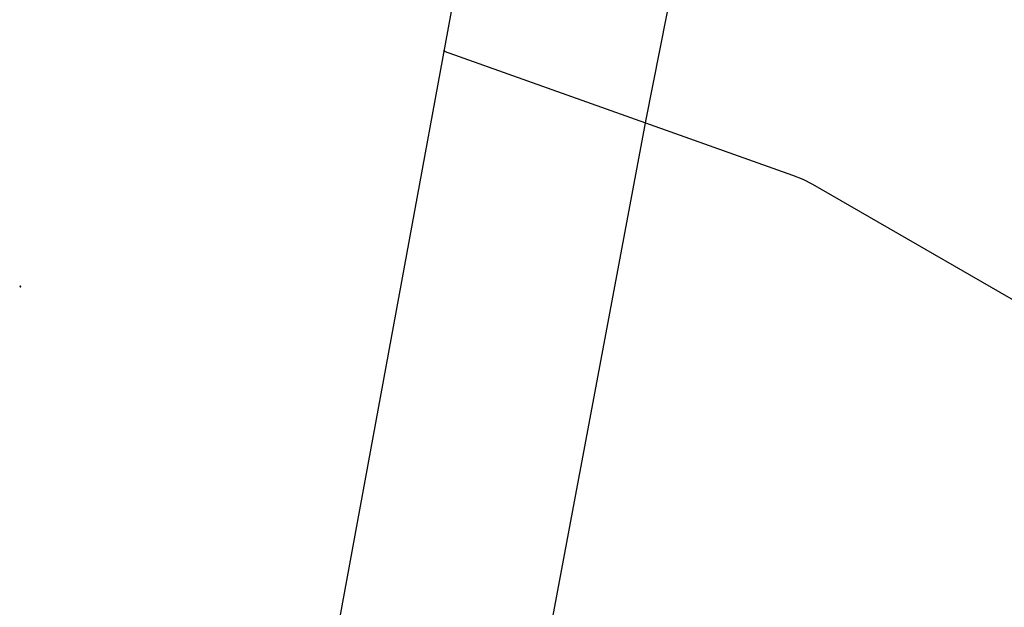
# Model space of a CAD drawing. Header units: metres. Extents: x 253430 to 254090, y 592748 to 593165.
# Tile 71 of 146: x 253865 to 253909, y 592801 to 592827. Entities that reach past the tile are written whole.
import ezdxf
from ezdxf.lldxf.tags import DXFTag

# ---------------------------------------------------------------- set-up
doc = ezdxf.new("R2010")
doc.units = ezdxf.units.M
for name, color, linetype in [('B-WE-KL-GAS_HD-G', 30, 'KL-GAS_HD-SO'), ('B-WE-KL-GAS_LD-G', 50, 'KL-GAS_LD-SO'), ('B-WE-KL-GAS_LD_HULPSTUK-S', 50, 'Continuous'), ('B-WE-RI-VRIJVERVAL_HULPSTUK-S', 210, 'Continuous')]:
    doc.layers.add(name, color=color, linetype=linetype)
doc.styles.add('NLCS-ISO', font='txt')
doc.styles.get("Standard").update_dxf_attribs({"font": 'simplex.shx'})
tags = doc.linetypes.add('KL-GAS_HD-SO', pattern='A,4,-1,[69,NLCS.SHX,S=0.5,R=0,X=0,Y=0],-1,4,-1,["H",Standard,S=1,R=0,X=0,Y=-0.5],-2', length=13).pattern_tags.tags
tags[18] = DXFTag(74, 10)
tags = doc.linetypes.add('KL-GAS_LD-SO', pattern='A,4,-1,[69,NLCS.SHX,S=0.5,R=0,X=0,Y=0],-1,4,-1,["L",Standard,S=1,R=0,X=0.25,Y=-0.5],-2', length=13).pattern_tags.tags
tags[18] = DXFTag(74, 10)

# ---------------------------------------------------------------- blocks, each defined once
blk = doc.blocks.new('SKL-WTB_HULP_OVERIG-SO')
at = {"color": 0, "linetype": 'ByBlock', "lineweight": 18}
for points in [[(-0.14, 0.14), (0.14, -0.14)], [(0.14, 0.14), (-0.14, -0.14)]]:
    blk.add_lwpolyline(points, dxfattribs=at)
at = {"color": 0, "linetype": 'ByBlock', "lineweight": 18, "style": 'NLCS-ISO', "flags": 1}
for tag, p in [('TYPE', (1.5, 0)), ('OMSCHRIJVING', (1.5, -3)), ('LABEL', (1.5, -1.5))]:
    blk.add_attdef(tag, p, '', height=1, dxfattribs=at)
blk = doc.blocks.new('SRI-HULP_OVERIG-SO')
at = {"color": 0, "linetype": 'ByBlock', "lineweight": 18}
for points in [[(-0.14, 0.14), (0.14, -0.14)], [(0.14, 0.14), (-0.14, -0.14)]]:
    blk.add_lwpolyline(points, dxfattribs=at)
at = {"color": 0, "linetype": 'ByBlock', "lineweight": 18, "style": 'NLCS-ISO', "flags": 1}
for tag, p in [('TYPE', (1.5, 0)), ('OMSCHRIJVING', (1.5, -3)), ('LABEL', (1.5, -1.5))]:
    blk.add_attdef(tag, p, '', height=1, dxfattribs=at)

msp = doc.modelspace()

# ---------------------------------------------------------------- linework, layer by layer
at = {"layer": 'B-WE-KL-GAS_HD-G'}
msp.add_lwpolyline([(253900.486, 592751.402), (253887.125, 592785.511), (253887.366, 592790.746), (253893.32, 592822.501), (253896.441, 592838.236), (253897.03, 592840.976), (253897.704, 592843.362), (253898.389, 592845.359), (253899.35, 592847.722), (253900.588, 592850.375), (253902.255, 592853.13)], dxfattribs=at)
at = {"layer": 'B-WE-KL-GAS_LD-G'}
for points in [[(253886.205, 592761.358), (253876.397, 592782.919), (253885.955, 592834.855), (253877.863, 592862.758), (253875.925, 592869.756)], [(253884.248, 592825.581), (253899.906, 592820.014), (253900.368, 592819.826), (253900.81, 592819.596), (253960.061, 592785.468)]]:
    msp.add_lwpolyline(points, dxfattribs=at)

# ---------------------------------------------------------------- block references
at = {"layer": 'B-WE-KL-GAS_LD_HULPSTUK-S', "xscale": 0.2, "yscale": 0.2, "zscale": 0.2}
msp.add_blockref('SKL-WTB_HULP_OVERIG-SO', (253884.248, 592825.581), dxfattribs=at)
at = {"layer": 'B-WE-RI-VRIJVERVAL_HULPSTUK-S', "xscale": 0.2, "yscale": 0.2, "zscale": 0.2}
msp.add_blockref('SRI-HULP_OVERIG-SO', (253865.196, 592815.008), dxfattribs=at)

doc.saveas('drawing.dxf')
